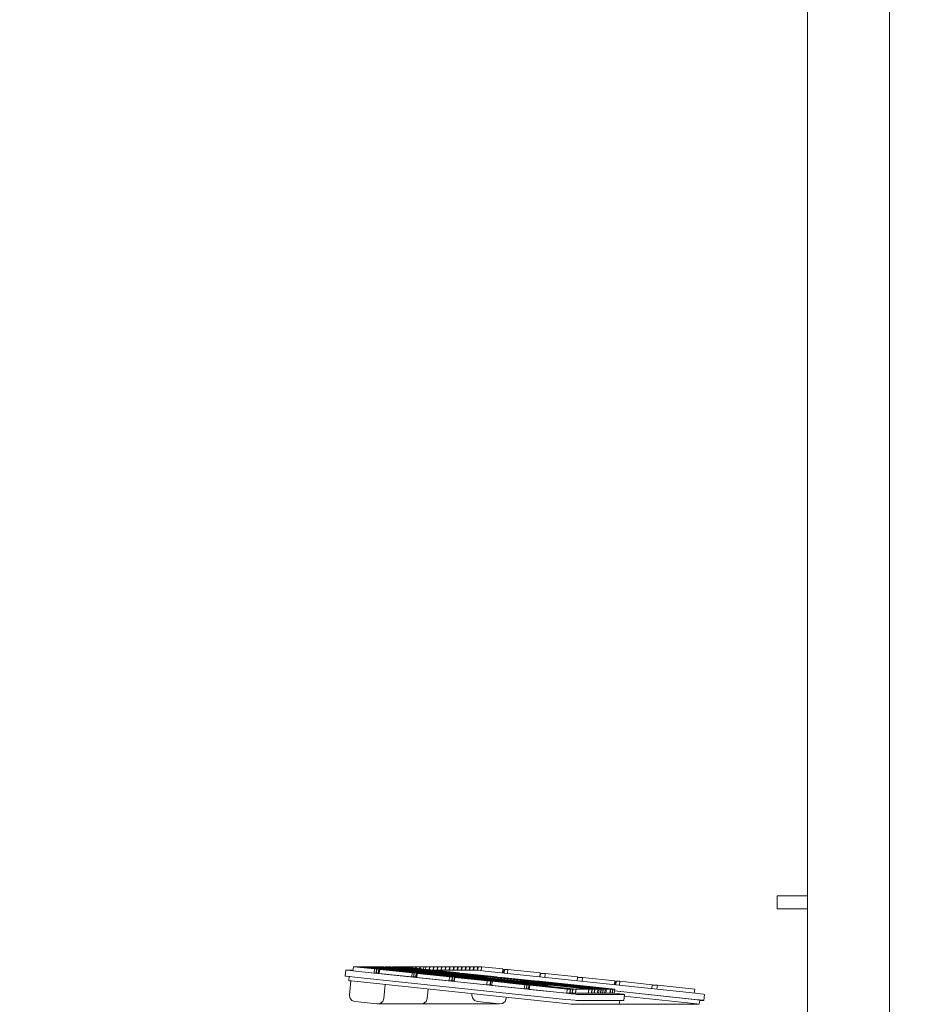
# Model space of a CAD drawing. Header units: millimetres. Extents: x -30280 to 309309, y -17460 to 4378.
# Tile 84 of 256: x 43535 to 43973, y -11794 to -11312. Entities that reach past the tile are written whole.
import ezdxf

# ---------------------------------------------------------------- set-up
doc = ezdxf.new("R2010")
doc.units = ezdxf.units.MM
doc.header["$MEASUREMENT"] = 0
doc.linetypes.add('Wipeout_Contour', pattern=[1000, 0, -1000])
doc.layers.add('P1_P2_PLANTA PRIMERA_2_Nuevo_08_E_Envans secs', color=7, linetype='Continuous')
doc.layers.add('P1_P2_PLANTA PRIMERA_2_Nuevo_08_E_Envans secs_Pluma_Nº__1', color=7, linetype='Continuous', lineweight=5)
doc.layers.add('P1_P2_PLANTA PRIMERA_2_Nuevo_09_EI_Mobiliari general_Pluma_Nº__1', color=7, linetype='Continuous', lineweight=5)
doc.layers.add('P1_P2_PLANTA PRIMERA_2_Nuevo_09_EI_Mobiliari general_Pluma_Nº__61', color=7, linetype='Continuous', lineweight=5, true_color=0x6a6a6a)

msp = doc.modelspace()

# ---------------------------------------------------------------- wipeouts: each hides what was drawn before it
at = {"color": 254, "linetype": 'Wipeout_Contour', "lineweight": 0, "ltscale": 183219.175099}
msp.add_wipeout([(44775.13, -12542.43), (44775.13, -10097.43), (43960.98, -10097.43), (43960.98, -12542.43)], dxfattribs=at).dxf.layer = 'P1_P2_PLANTA PRIMERA_2_Nuevo_08_E_Envans secs'

# ---------------------------------------------------------------- next in the draw order: wipeouts: each hides what was drawn before it
at = {"color": 254, "linetype": 'Wipeout_Contour', "lineweight": 0, "ltscale": 181714.624068}
msp.add_wipeout([(43960.98, -10484.43), (43920.98, -10484.43), (43920.98, -12494.43), (43960.98, -12494.43)], dxfattribs=at).dxf.layer = 'P1_P2_PLANTA PRIMERA_2_Nuevo_08_E_Envans secs'

# ---------------------------------------------------------------- next in the draw order: linework, layer by layer
at = {"layer": 'P1_P2_PLANTA PRIMERA_2_Nuevo_08_E_Envans secs_Pluma_Nº__1', "color": 7, "linetype": 'Continuous', "lineweight": 5}
msp.add_line((43960.98, -10484.43), (43960.98, -12494.43), dxfattribs=at)

# ---------------------------------------------------------------- next in the draw order: wipeouts: each hides what was drawn before it
at = {"color": 254, "linetype": 'Wipeout_Contour', "lineweight": 0, "ltscale": 179816.623546}
msp.add_wipeout([(43920.98, -12494.43), (43920.98, -10484.43), (42979.19, -10484.43), (42979.19, -12494.43)], dxfattribs=at).dxf.layer = 'P1_P2_PLANTA PRIMERA_2_Nuevo_08_E_Envans secs'

# ---------------------------------------------------------------- next in the draw order: linework, layer by layer
at = {"layer": 'P1_P2_PLANTA PRIMERA_2_Nuevo_08_E_Envans secs_Pluma_Nº__1', "color": 7, "linetype": 'Continuous', "lineweight": 5}
msp.add_line((43920.98, -12494.43), (43920.98, -10484.43), dxfattribs=at)
at = {"layer": 'P1_P2_PLANTA PRIMERA_2_Nuevo_09_EI_Mobiliari general_Pluma_Nº__1', "color": 7, "linetype": 'Continuous', "lineweight": 5}
for p, q in [((43694.5, -11780.53), (43694.82, -11777.55)), ((43698.33, -11777.55), (43694.82, -11777.55)), ((43694.82, -11777.55), (43695.34, -11777.62)), ((43695.34, -11777.62), (43697.06, -11777.81)), ((43697.06, -11777.81), (43699.5, -11778.07)), ((43698.29, -11777.91), (43698.5, -11775.92)), ((43698.29, -11777.91), (43708.71, -11779.01)), ((43699.44, -11775.92), (43698.5, -11775.92)), ((43698.5, -11775.92), (43708.92, -11777.02)), ((43709.86, -11777.02), (43699.44, -11775.92)), ((43700.51, -11775.92), (43699.57, -11775.92)), ((43699.57, -11775.92), (43710, -11777.02)), ((43710.94, -11777.02), (43700.51, -11775.92)), ((43701.59, -11775.92), (43700.65, -11775.92)), ((43700.65, -11775.92), (43711.08, -11777.02)), ((43712.02, -11777.02), (43701.59, -11775.92)), ((43702.67, -11775.92), (43701.73, -11775.92)), ((43701.73, -11775.92), (43712.16, -11777.02)), ((43713.09, -11777.02), (43702.67, -11775.92)), ((43703.75, -11775.92), (43702.81, -11775.92)), ((43702.81, -11775.92), (43713.23, -11777.02)), ((43714.17, -11777.02), (43703.75, -11775.92)), ((43704.83, -11775.92), (43703.89, -11775.92)), ((43703.89, -11775.92), (43714.31, -11777.02)), ((43715.25, -11777.02), (43704.83, -11775.92)), ((43705.91, -11775.92), (43704.97, -11775.92)), ((43704.97, -11775.92), (43715.39, -11777.02)), ((43716.33, -11777.02), (43705.91, -11775.92)), ((43706.98, -11775.92), (43706.04, -11775.92)), ((43706.04, -11775.92), (43716.47, -11777.02)), ((43717.41, -11777.02), (43706.98, -11775.92)), ((43708.06, -11775.92), (43707.12, -11775.92)), ((43707.12, -11775.92), (43717.55, -11777.02)), ((43718.49, -11777.02), (43708.06, -11775.92)), ((43709.14, -11775.92), (43708.2, -11775.92)), ((43708.2, -11775.92), (43718.62, -11777.02)), ((43708.71, -11779.01), (43708.92, -11777.02)), ((43708.92, -11777.02), (43709.86, -11777.02)), ((43719.56, -11777.02), (43709.14, -11775.92)), ((43710.22, -11775.92), (43709.28, -11775.92)), ((43709.28, -11775.92), (43719.7, -11777.02)), ((43709.65, -11779.01), (43709.86, -11777.02)), ((43709.79, -11779.01), (43710, -11777.02)), ((43710, -11777.02), (43710.94, -11777.02)), ((43720.64, -11777.02), (43710.22, -11775.92)), ((43711.3, -11775.92), (43710.36, -11775.92)), ((43710.36, -11775.92), (43720.78, -11777.02)), ((43710.73, -11779.01), (43710.94, -11777.02)), ((43710.87, -11779.01), (43711.08, -11777.02)), ((43711.08, -11777.02), (43712.02, -11777.02)), ((43711.08, -11777.02), (43712.02, -11777.02)), ((43711.19, -11779.27), (43711.4, -11777.28)), ((43721.72, -11777.02), (43711.3, -11775.92)), ((43712.32, -11777.28), (43711.4, -11777.28)), ((43711.4, -11777.28), (43727.29, -11778.95)), ((43712.37, -11775.92), (43711.43, -11775.92)), ((43711.43, -11775.92), (43721.86, -11777.02)), ((43712.02, -11777.02), (43713.09, -11777.02)), ((43712.16, -11777.02), (43712.16, -11777.02)), ((43712.16, -11777.02), (43713.09, -11777.02)), ((43728.21, -11778.95), (43712.32, -11777.28)), ((43722.8, -11777.02), (43712.37, -11775.92)), ((43713.37, -11777.28), (43712.46, -11777.28)), ((43712.46, -11777.28), (43728.34, -11778.95)), ((43713.45, -11775.92), (43712.51, -11775.92)), ((43712.51, -11775.92), (43722.94, -11777.02)), ((43713.09, -11777.02), (43714.17, -11777.02)), ((43713.23, -11777.02), (43713.23, -11777.02)), ((43713.23, -11777.02), (43714.17, -11777.02)), ((43729.26, -11778.95), (43713.37, -11777.28)), ((43723.88, -11777.02), (43713.45, -11775.92)), ((43714.42, -11777.28), (43713.51, -11777.28)), ((43713.51, -11777.28), (43729.4, -11778.95)), ((43714.03, -11775.98), (43714.04, -11775.92)), ((43714.96, -11775.92), (43714.04, -11775.92)), ((43714.04, -11775.92), (43724.47, -11777.02)), ((43714.17, -11777.02), (43715.25, -11777.02)), ((43714.31, -11777.02), (43714.31, -11777.02)), ((43714.31, -11777.02), (43715.25, -11777.02)), ((43730.31, -11778.95), (43714.42, -11777.28)), ((43715.48, -11777.28), (43714.56, -11777.28)), ((43714.56, -11777.28), (43730.45, -11778.95)), ((43725.38, -11777.02), (43714.96, -11775.92)), ((43716.01, -11775.92), (43715.09, -11775.92)), ((43715.09, -11775.92), (43725.52, -11777.02)), ((43715.25, -11777.02), (43716.33, -11777.02)), ((43715.39, -11777.02), (43715.39, -11777.02)), ((43715.39, -11777.02), (43716.33, -11777.02)), ((43731.36, -11778.95), (43715.48, -11777.28)), ((43716.53, -11777.28), (43715.61, -11777.28)), ((43715.61, -11777.28), (43731.5, -11778.95)), ((43726.43, -11777.02), (43716.01, -11775.92)), ((43717.06, -11775.92), (43716.15, -11775.92)), ((43716.15, -11775.92), (43726.57, -11777.02)), ((43716.33, -11777.02), (43717.41, -11777.02)), ((43716.47, -11777.02), (43716.47, -11777.02)), ((43716.47, -11777.02), (43717.41, -11777.02)), ((43732.42, -11778.95), (43716.53, -11777.28)), ((43717.58, -11777.28), (43716.67, -11777.28)), ((43716.67, -11777.28), (43732.55, -11778.95)), ((43727.49, -11777.02), (43717.06, -11775.92)), ((43717.41, -11777.02), (43718.49, -11777.02)), ((43717.55, -11777.02), (43717.55, -11777.02)), ((43717.55, -11777.02), (43718.49, -11777.02)), ((43733.47, -11778.95), (43717.58, -11777.28)), ((43717.64, -11775.98), (43717.65, -11775.92)), ((43718.56, -11775.92), (43717.65, -11775.92)), ((43717.65, -11775.92), (43728.07, -11777.02)), ((43718.63, -11777.28), (43717.72, -11777.28)), ((43717.72, -11777.28), (43733.61, -11778.95)), ((43718.49, -11777.02), (43719.56, -11777.02)), ((43728.99, -11777.02), (43718.56, -11775.92)), ((43718.62, -11777.02), (43718.62, -11777.02)), ((43718.62, -11777.02), (43719.56, -11777.02)), ((43734.52, -11778.95), (43718.63, -11777.28)), ((43719.62, -11775.92), (43718.7, -11775.92)), ((43718.7, -11775.92), (43729.13, -11777.02)), ((43719.69, -11777.28), (43718.77, -11777.28)), ((43718.77, -11777.28), (43734.66, -11778.95)), ((43719.56, -11777.02), (43720.64, -11777.02)), ((43719.62, -11775.92), (43719.76, -11775.92)), ((43730.04, -11777.02), (43719.62, -11775.92)), ((43735.58, -11778.95), (43719.69, -11777.28)), ((43719.7, -11777.02), (43719.7, -11777.02)), ((43719.7, -11777.02), (43720.64, -11777.02)), ((43720.67, -11775.92), (43719.76, -11775.92)), ((43719.76, -11775.92), (43730.18, -11777.02)), ((43720.74, -11777.28), (43719.83, -11777.28)), ((43719.83, -11777.28), (43735.71, -11778.95)), ((43720.64, -11777.02), (43721.72, -11777.02)), ((43731.09, -11777.02), (43720.67, -11775.92)), ((43736.63, -11778.95), (43720.74, -11777.28)), ((43720.78, -11777.02), (43720.78, -11777.02)), ((43720.78, -11777.02), (43721.72, -11777.02)), ((43721.72, -11775.92), (43720.81, -11775.92)), ((43720.81, -11775.92), (43731.23, -11777.02)), ((43721.79, -11777.28), (43720.88, -11777.28)), ((43720.88, -11777.28), (43736.77, -11778.95)), ((43721.72, -11775.92), (43722.58, -11775.92)), ((43732.15, -11777.02), (43721.72, -11775.92)), ((43721.72, -11777.02), (43722.8, -11777.02)), ((43737.68, -11778.95), (43721.79, -11777.28)), ((43721.86, -11777.02), (43721.86, -11777.02)), ((43721.86, -11777.02), (43722.8, -11777.02)), ((43722.85, -11777.28), (43721.93, -11777.28)), ((43721.93, -11777.28), (43737.82, -11778.95)), ((43722.58, -11775.92), (43722.83, -11775.95)), ((43722.83, -11775.95), (43722.58, -11775.92)), ((43722.8, -11777.02), (43723.88, -11777.02)), ((43722.82, -11776.04), (43722.83, -11775.92)), ((43722.83, -11775.92), (43724.5, -11775.92)), ((43738.73, -11778.95), (43722.85, -11777.28)), ((43722.94, -11777.02), (43722.94, -11777.02)), ((43722.94, -11777.02), (43723.88, -11777.02)), ((43723.9, -11777.28), (43722.98, -11777.28)), ((43722.98, -11777.28), (43738.87, -11778.95)), ((43739.79, -11778.95), (43723.9, -11777.28)), ((43724.95, -11777.28), (43724.04, -11777.28)), ((43724.04, -11777.28), (43739.93, -11778.95)), ((43724.47, -11776.21), (43724.5, -11775.92)), ((43724.47, -11777.02), (43725.38, -11777.02)), ((43724.47, -11777.02), (43724.47, -11777.02)), ((43724.47, -11777.02), (43725.38, -11777.02)), ((43724.5, -11775.92), (43724.74, -11775.95)), ((43724.71, -11776.24), (43724.75, -11775.92)), ((43724.75, -11775.92), (43726.41, -11775.92)), ((43740.84, -11778.95), (43724.95, -11777.28)), ((43726.36, -11777.28), (43725.09, -11777.28)), ((43725.09, -11777.28), (43740.98, -11778.95)), ((43725.52, -11777.02), (43726.43, -11777.02)), ((43725.52, -11777.02), (43725.52, -11777.02)), ((43725.52, -11777.02), (43726.43, -11777.02)), ((43726.36, -11776.41), (43726.41, -11775.92)), ((43742.25, -11778.95), (43726.36, -11777.28)), ((43726.41, -11775.92), (43727.47, -11776.03)), ((43726.43, -11777.02), (43727.49, -11777.02)), ((43726.57, -11777.02), (43726.57, -11777.02)), ((43726.57, -11777.02), (43727.49, -11777.02)), ((43726.94, -11777.34), (43726.95, -11777.28)), ((43727.86, -11777.28), (43726.95, -11777.28)), ((43726.95, -11777.28), (43742.84, -11778.95)), ((43727.42, -11776.52), (43727.48, -11775.92)), ((43727.48, -11775.92), (43729.15, -11775.92)), ((43743.75, -11778.95), (43727.86, -11777.28)), ((43728.91, -11777.28), (43728, -11777.28)), ((43728, -11777.28), (43743.89, -11778.95)), ((43728.07, -11777.02), (43728.99, -11777.02)), ((43728.07, -11777.02), (43728.07, -11777.02)), ((43728.07, -11777.02), (43728.99, -11777.02)), ((43744.8, -11778.95), (43728.91, -11777.28)), ((43729.97, -11777.28), (43729.05, -11777.28)), ((43729.05, -11777.28), (43744.94, -11778.95)), ((43729.07, -11776.7), (43729.15, -11775.92)), ((43729.13, -11777.02), (43730.04, -11777.02)), ((43729.13, -11777.02), (43729.13, -11777.02)), ((43729.13, -11777.02), (43730.04, -11777.02)), ((43729.15, -11775.92), (43729.4, -11775.95)), ((43729.32, -11776.72), (43729.4, -11775.92)), ((43729.4, -11775.92), (43731.07, -11775.92)), ((43745.86, -11778.95), (43729.97, -11777.28)), ((43730.04, -11777.02), (43731.09, -11777.02)), ((43730.18, -11777.02), (43730.18, -11777.02)), ((43730.18, -11777.02), (43731.09, -11777.02)), ((43730.55, -11777.34), (43730.56, -11777.28)), ((43731.47, -11777.28), (43730.56, -11777.28)), ((43730.56, -11777.28), (43746.44, -11778.95)), ((43730.97, -11776.89), (43731.07, -11775.92)), ((43731.07, -11775.92), (43731.32, -11775.95)), ((43731.09, -11777.02), (43732.15, -11777.02)), ((43731.21, -11776.92), (43731.32, -11775.92)), ((43731.23, -11777.02), (43731.23, -11777.02)), ((43731.23, -11777.02), (43732.15, -11777.02)), ((43731.32, -11775.92), (43732.98, -11775.92)), ((43747.36, -11778.95), (43731.47, -11777.28)), ((43732.52, -11777.28), (43731.61, -11777.28)), ((43731.61, -11777.28), (43747.5, -11778.95)), ((43748.41, -11778.95), (43732.52, -11777.28)), ((43733.58, -11777.28), (43732.66, -11777.28)), ((43732.66, -11777.28), (43748.55, -11778.95)), ((43732.84, -11777.28), (43732.98, -11775.92)), ((43732.98, -11775.92), (43734.04, -11776.03)), ((43749.46, -11778.95), (43733.58, -11777.28)), ((43734.63, -11777.28), (43733.71, -11777.28)), ((43733.71, -11777.28), (43749.6, -11778.95)), ((43733.91, -11777.28), (43734.06, -11775.92)), ((43734.06, -11775.92), (43735.77, -11775.92)), ((43750.52, -11778.95), (43734.63, -11777.28)), ((43735.61, -11777.38), (43735.77, -11775.92)), ((43735.77, -11775.92), (43736.02, -11775.95)), ((43735.86, -11777.41), (43736.02, -11775.92)), ((43736.02, -11775.92), (43737.73, -11775.92)), ((43737.15, -11777.55), (43757.62, -11777.55)), ((43737.56, -11777.55), (43737.73, -11775.92)), ((43737.73, -11775.92), (43737.98, -11775.95)), ((43737.81, -11777.55), (43737.98, -11775.92)), ((43737.98, -11775.92), (43739.69, -11775.92)), ((43739.52, -11777.55), (43739.69, -11775.92)), ((43739.69, -11775.92), (43739.94, -11775.95)), ((43739.78, -11777.55), (43739.95, -11775.92)), ((43739.95, -11775.92), (43741.66, -11775.92)), ((43741.49, -11777.55), (43741.66, -11775.92)), ((43741.66, -11775.92), (43741.91, -11775.95)), ((43741.74, -11777.55), (43741.91, -11775.92)), ((43741.91, -11775.92), (43743.62, -11775.92)), ((43743.45, -11777.55), (43743.62, -11775.92)), ((43743.62, -11775.92), (43743.87, -11775.95)), ((43743.7, -11777.55), (43743.87, -11775.92)), ((43743.87, -11775.92), (43745.58, -11775.92)), ((43745.41, -11777.55), (43745.58, -11775.92)), ((43745.58, -11775.92), (43745.83, -11775.95)), ((43745.67, -11777.55), (43745.83, -11775.92)), ((43745.83, -11775.92), (43747.55, -11775.92)), ((43747.38, -11777.55), (43747.55, -11775.92)), ((43747.55, -11775.92), (43747.8, -11775.95)), ((43747.63, -11777.55), (43747.8, -11775.92)), ((43747.8, -11775.92), (43749.51, -11775.92)), ((43749.34, -11777.55), (43749.51, -11775.92)), ((43749.51, -11775.92), (43749.76, -11775.95)), ((43749.59, -11777.55), (43749.76, -11775.92)), ((43749.76, -11775.92), (43751.47, -11775.92)), ((43751.3, -11777.55), (43751.47, -11775.92)), ((43751.47, -11775.92), (43751.72, -11775.95)), ((43751.56, -11777.55), (43751.72, -11775.92)), ((43751.72, -11775.92), (43753.44, -11775.92)), ((43753.27, -11777.55), (43753.44, -11775.92)), ((43753.44, -11775.92), (43753.69, -11775.95)), ((43753.52, -11777.55), (43753.69, -11775.92)), ((43753.69, -11775.92), (43755.4, -11775.92)), ((43755.23, -11777.55), (43755.4, -11775.92)), ((43755.4, -11775.92), (43755.65, -11775.95)), ((43755.48, -11777.55), (43755.65, -11775.92)), ((43755.65, -11775.92), (43757.36, -11775.92)), ((43757.19, -11777.55), (43757.36, -11775.92)), ((43757.36, -11775.92), (43757.61, -11775.95)), ((43757.44, -11777.55), (43757.61, -11775.92)), ((43757.61, -11775.92), (43759.33, -11775.92)), ((43757.62, -11777.55), (43758.54, -11777.62)), ((43758.54, -11777.62), (43760.53, -11777.81)), ((43759.14, -11777.67), (43759.33, -11775.92)), ((43759.33, -11775.92), (43759.57, -11775.95)), ((43759.39, -11777.7), (43759.58, -11775.92)), ((43759.58, -11775.92), (43761.29, -11775.92)), ((43760.53, -11777.81), (43763.07, -11778.07)), ((43761.09, -11777.86), (43761.29, -11775.92)), ((43761.29, -11775.92), (43771.68, -11777.02)), ((43771.47, -11778.96), (43771.68, -11777.02)), ((43771.65, -11777.28), (43772.23, -11777.28)), ((43772.05, -11779.02), (43772.23, -11777.28)), ((43772.23, -11777.28), (43772.48, -11777.31)), ((43772.3, -11779.04), (43772.48, -11777.28)), ((43772.48, -11777.28), (43774.15, -11777.28)), ((43773.95, -11779.22), (43774.15, -11777.28)), ((43774.15, -11777.28), (43789.98, -11778.95)), ((43694.5, -11780.53), (43695.03, -11780.6)), ((43695.03, -11780.6), (43696.75, -11780.79)), ((43696.28, -11782.73), (43696.49, -11780.76)), ((43696.28, -11782.73), (43696.6, -11782.77)), ((43696.6, -11782.77), (43697.63, -11782.88)), ((43696.75, -11780.79), (43699.19, -11781.05)), ((43699.19, -11781.05), (43802.46, -11791.92)), ((43699.5, -11778.07), (43802.78, -11788.94)), ((43708.71, -11779.01), (43709.65, -11779.01)), ((43709.65, -11778.99), (43709.79, -11779.01)), ((43709.79, -11779.01), (43710.73, -11779.01)), ((43710.87, -11779.01), (43711.22, -11779.01)), ((43711.22, -11779.01), (43710.87, -11779.01)), ((43711.19, -11779.27), (43727.08, -11780.94)), ((43727.08, -11780.94), (43727.29, -11778.95)), ((43727.08, -11780.94), (43728, -11780.94)), ((43727.29, -11778.95), (43728.21, -11778.95)), ((43728, -11780.94), (43728.21, -11778.95)), ((43728, -11780.93), (43728.14, -11780.94)), ((43728.14, -11780.94), (43728.34, -11778.95)), ((43728.14, -11780.94), (43729.05, -11780.94)), ((43728.34, -11778.95), (43729.26, -11778.95)), ((43729.05, -11780.94), (43729.26, -11778.95)), ((43729.19, -11780.94), (43729.4, -11778.95)), ((43729.19, -11780.94), (43729.59, -11780.94)), ((43729.59, -11780.94), (43729.19, -11780.94)), ((43729.4, -11778.95), (43730.31, -11778.95)), ((43729.4, -11778.95), (43730.31, -11778.95)), ((43729.56, -11781.2), (43729.77, -11779.21)), ((43729.56, -11781.2), (43745.45, -11782.88)), ((43731.04, -11779.21), (43729.77, -11779.21)), ((43729.77, -11779.21), (43745.66, -11780.89)), ((43730.31, -11778.95), (43731.36, -11778.95)), ((43730.45, -11778.95), (43730.45, -11778.95)), ((43730.45, -11778.95), (43731.36, -11778.95)), ((43746.93, -11780.89), (43731.04, -11779.21)), ((43732.1, -11779.21), (43731.18, -11779.21)), ((43731.18, -11779.21), (43747.07, -11780.89)), ((43731.36, -11778.95), (43732.42, -11778.95)), ((43731.5, -11778.95), (43731.5, -11778.95)), ((43731.5, -11778.95), (43732.42, -11778.95)), ((43747.98, -11780.89), (43732.1, -11779.21)), ((43733.15, -11779.21), (43732.23, -11779.21)), ((43732.23, -11779.21), (43748.12, -11780.89)), ((43732.42, -11778.95), (43733.47, -11778.95)), ((43732.55, -11778.95), (43732.56, -11778.95)), ((43732.56, -11778.95), (43733.47, -11778.95)), ((43749.04, -11780.89), (43733.15, -11779.21)), ((43734.2, -11779.21), (43733.29, -11779.21)), ((43733.29, -11779.21), (43749.17, -11780.89)), ((43733.47, -11778.95), (43734.52, -11778.95)), ((43733.61, -11778.95), (43733.61, -11778.95)), ((43733.61, -11778.95), (43734.52, -11778.95)), ((43750.09, -11780.89), (43734.2, -11779.21)), ((43735.25, -11779.21), (43734.34, -11779.21)), ((43734.34, -11779.21), (43750.23, -11780.89)), ((43734.52, -11778.95), (43735.58, -11778.95)), ((43734.66, -11778.95), (43734.66, -11778.95)), ((43734.66, -11778.95), (43735.58, -11778.95)), ((43751.14, -11780.89), (43735.25, -11779.21)), ((43736.31, -11779.21), (43735.39, -11779.21)), ((43735.39, -11779.21), (43751.28, -11780.89)), ((43735.58, -11778.95), (43736.63, -11778.95)), ((43735.71, -11778.95), (43735.71, -11778.95)), ((43735.71, -11778.95), (43736.63, -11778.95)), ((43752.19, -11780.89), (43736.31, -11779.21)), ((43737.36, -11779.21), (43736.44, -11779.21)), ((43736.44, -11779.21), (43752.33, -11780.89)), ((43736.63, -11778.95), (43737.68, -11778.95)), ((43736.77, -11778.95), (43736.77, -11778.95)), ((43736.77, -11778.95), (43737.68, -11778.95)), ((43753.25, -11780.89), (43737.36, -11779.21)), ((43738.41, -11779.21), (43737.5, -11779.21)), ((43737.5, -11779.21), (43753.39, -11780.89)), ((43737.68, -11778.95), (43738.73, -11778.95)), ((43737.82, -11778.95), (43737.82, -11778.95)), ((43737.82, -11778.95), (43738.73, -11778.95)), ((43754.3, -11780.89), (43738.41, -11779.21)), ((43739.47, -11779.21), (43738.55, -11779.21)), ((43738.55, -11779.21), (43754.44, -11780.89)), ((43738.73, -11778.95), (43739.79, -11778.95)), ((43738.87, -11778.95), (43738.87, -11778.95)), ((43738.87, -11778.95), (43739.79, -11778.95)), ((43755.35, -11780.89), (43739.47, -11779.21)), ((43740.52, -11779.21), (43739.6, -11779.21)), ((43739.6, -11779.21), (43755.49, -11780.89)), ((43739.79, -11778.95), (43740.84, -11778.95)), ((43739.93, -11778.95), (43739.93, -11778.95)), ((43739.93, -11778.95), (43740.84, -11778.95)), ((43756.41, -11780.89), (43740.52, -11779.21)), ((43741.57, -11779.21), (43740.66, -11779.21)), ((43740.66, -11779.21), (43756.54, -11780.89)), ((43740.84, -11778.95), (43742.25, -11778.95)), ((43740.98, -11778.95), (43740.98, -11778.95)), ((43757.46, -11780.89), (43741.57, -11779.21)), ((43742.62, -11779.21), (43741.71, -11779.21)), ((43741.71, -11779.21), (43757.6, -11780.89)), ((43742.22, -11779.21), (43742.25, -11778.95)), ((43758.51, -11780.89), (43742.62, -11779.21)), ((43743.68, -11779.21), (43742.76, -11779.21)), ((43742.76, -11779.21), (43758.65, -11780.89)), ((43742.84, -11778.95), (43743.75, -11778.95)), ((43742.84, -11778.95), (43742.84, -11778.95)), ((43742.84, -11778.95), (43743.75, -11778.95)), ((43759.56, -11780.89), (43743.68, -11779.21)), ((43744.73, -11779.21), (43743.81, -11779.21)), ((43743.81, -11779.21), (43759.7, -11780.89)), ((43743.89, -11778.95), (43744.8, -11778.95)), ((43743.89, -11778.95), (43743.89, -11778.95)), ((43743.89, -11778.95), (43744.8, -11778.95)), ((43778.99, -11782.82), (43744.73, -11779.21)), ((43744.8, -11778.95), (43745.86, -11778.95)), ((43744.94, -11778.95), (43744.94, -11778.95)), ((43744.94, -11778.95), (43745.86, -11778.95)), ((43745.31, -11779.28), (43745.32, -11779.21)), ((43746.23, -11779.21), (43745.32, -11779.21)), ((43745.32, -11779.21), (43761.21, -11780.89)), ((43745.45, -11782.88), (43745.66, -11780.89)), ((43745.66, -11780.89), (43746.93, -11780.89)), ((43762.12, -11780.89), (43746.23, -11779.21)), ((43747.29, -11779.21), (43746.37, -11779.21)), ((43746.37, -11779.21), (43762.26, -11780.89)), ((43746.44, -11778.95), (43747.36, -11778.95)), ((43746.44, -11778.95), (43746.44, -11778.95)), ((43746.44, -11778.95), (43747.36, -11778.95)), ((43746.72, -11782.88), (43746.93, -11780.89)), ((43746.86, -11782.88), (43747.07, -11780.89)), ((43747.07, -11780.89), (43747.98, -11780.89)), ((43763.17, -11780.89), (43747.29, -11779.21)), ((43748.34, -11779.21), (43747.42, -11779.21)), ((43747.42, -11779.21), (43763.31, -11780.89)), ((43747.5, -11778.95), (43748.41, -11778.95)), ((43747.5, -11778.95), (43747.5, -11778.95)), ((43747.5, -11778.95), (43748.41, -11778.95)), ((43747.77, -11782.88), (43747.98, -11780.89)), ((43747.91, -11782.88), (43748.12, -11780.89)), ((43747.94, -11783.14), (43748.14, -11781.15)), ((43748.12, -11780.89), (43749.04, -11780.89)), ((43748.12, -11780.89), (43749.04, -11780.89)), ((43749.83, -11781.15), (43748.14, -11781.15)), ((43748.14, -11781.15), (43764.03, -11782.82)), ((43764.23, -11780.89), (43748.34, -11779.21)), ((43748.41, -11778.95), (43749.46, -11778.95)), ((43748.55, -11778.95), (43748.55, -11778.95)), ((43748.55, -11778.95), (43749.46, -11778.95)), ((43748.92, -11779.28), (43748.93, -11779.21)), ((43749.84, -11779.21), (43748.93, -11779.21)), ((43748.93, -11779.21), (43764.82, -11780.89)), ((43749.04, -11780.89), (43750.09, -11780.89)), ((43749.17, -11780.89), (43749.17, -11780.89)), ((43749.17, -11780.89), (43750.09, -11780.89)), ((43749.46, -11778.95), (43750.52, -11778.95)), ((43749.6, -11778.95), (43749.6, -11778.95)), ((43749.6, -11778.95), (43750.52, -11778.95)), ((43765.72, -11782.82), (43749.83, -11781.15)), ((43765.73, -11780.89), (43749.84, -11779.21)), ((43750.88, -11781.15), (43749.97, -11781.15)), ((43749.97, -11781.15), (43765.86, -11782.82)), ((43750.89, -11779.21), (43749.98, -11779.21)), ((43749.98, -11779.21), (43765.87, -11780.89)), ((43750.09, -11780.89), (43751.14, -11780.89)), ((43750.23, -11780.89), (43750.23, -11780.89)), ((43750.23, -11780.89), (43751.14, -11780.89)), ((43766.77, -11782.82), (43750.88, -11781.15)), ((43766.78, -11780.89), (43750.89, -11779.21)), ((43751.94, -11781.15), (43751.02, -11781.15)), ((43751.02, -11781.15), (43766.91, -11782.82)), ((43751.95, -11779.21), (43751.03, -11779.21)), ((43751.03, -11779.21), (43766.92, -11780.89)), ((43751.14, -11780.89), (43752.19, -11780.89)), ((43751.28, -11780.89), (43751.28, -11780.89)), ((43751.28, -11780.89), (43752.19, -11780.89)), ((43767.82, -11782.82), (43751.94, -11781.15)), ((43767.84, -11780.89), (43751.95, -11779.21)), ((43752.99, -11781.15), (43752.07, -11781.15)), ((43752.07, -11781.15), (43767.96, -11782.82)), ((43753, -11779.21), (43752.09, -11779.21)), ((43752.09, -11779.21), (43767.97, -11780.89)), ((43752.19, -11780.89), (43753.25, -11780.89)), ((43752.33, -11780.89), (43752.33, -11780.89)), ((43752.33, -11780.89), (43753.25, -11780.89)), ((43768.88, -11782.82), (43752.99, -11781.15)), ((43768.89, -11780.89), (43753, -11779.21)), ((43754.04, -11781.15), (43753.13, -11781.15)), ((43753.13, -11781.15), (43769.02, -11782.82)), ((43753.25, -11780.89), (43754.3, -11780.89)), ((43753.39, -11780.89), (43753.39, -11780.89)), ((43753.39, -11780.89), (43754.3, -11780.89)), ((43769.93, -11782.82), (43754.04, -11781.15)), ((43755.09, -11781.15), (43754.18, -11781.15)), ((43754.18, -11781.15), (43770.07, -11782.82)), ((43754.3, -11780.89), (43755.35, -11780.89)), ((43754.44, -11780.89), (43754.44, -11780.89)), ((43754.44, -11780.89), (43755.35, -11780.89)), ((43770.98, -11782.82), (43755.09, -11781.15)), ((43756.15, -11781.15), (43755.23, -11781.15)), ((43755.23, -11781.15), (43771.12, -11782.82)), ((43755.35, -11780.89), (43756.41, -11780.89)), ((43755.49, -11780.89), (43755.49, -11780.89)), ((43755.49, -11780.89), (43756.41, -11780.89)), ((43772.04, -11782.82), (43756.15, -11781.15)), ((43757.2, -11781.15), (43756.29, -11781.15)), ((43756.29, -11781.15), (43772.17, -11782.82)), ((43756.41, -11780.89), (43757.46, -11780.89)), ((43756.54, -11780.89), (43756.54, -11780.89)), ((43756.54, -11780.89), (43757.46, -11780.89)), ((43773.09, -11782.82), (43757.2, -11781.15)), ((43758.25, -11781.15), (43757.34, -11781.15)), ((43757.34, -11781.15), (43773.23, -11782.82)), ((43757.46, -11780.89), (43758.51, -11780.89)), ((43757.6, -11780.89), (43757.6, -11780.89)), ((43757.6, -11780.89), (43758.51, -11780.89)), ((43774.14, -11782.82), (43758.25, -11781.15)), ((43759.31, -11781.15), (43758.39, -11781.15)), ((43758.39, -11781.15), (43774.28, -11782.82)), ((43758.51, -11780.89), (43759.56, -11780.89)), ((43758.65, -11780.89), (43758.65, -11780.89)), ((43758.65, -11780.89), (43759.56, -11780.89)), ((43775.19, -11782.82), (43759.31, -11781.15)), ((43760.36, -11781.15), (43759.44, -11781.15)), ((43759.44, -11781.15), (43775.33, -11782.82)), ((43759.68, -11781.15), (43759.7, -11780.89)), ((43759.7, -11780.89), (43760.12, -11780.89)), ((43759.7, -11780.89), (43760.12, -11780.89)), ((43760.12, -11780.89), (43778.49, -11782.82)), ((43776.25, -11782.82), (43760.36, -11781.15)), ((43761.41, -11781.15), (43760.5, -11781.15)), ((43760.5, -11781.15), (43776.39, -11782.82)), ((43761.21, -11780.89), (43762.12, -11780.89)), ((43761.21, -11780.89), (43761.21, -11780.89)), ((43761.21, -11780.89), (43762.12, -11780.89)), ((43777.3, -11782.82), (43761.41, -11781.15)), ((43762.46, -11781.15), (43761.55, -11781.15)), ((43761.55, -11781.15), (43777.44, -11782.82)), ((43762.26, -11780.89), (43763.17, -11780.89)), ((43762.26, -11780.89), (43762.26, -11780.89)), ((43762.26, -11780.89), (43763.17, -11780.89)), ((43778.35, -11782.82), (43762.46, -11781.15)), ((43763.07, -11778.07), (43865.98, -11788.94)), ((43763.17, -11780.89), (43764.23, -11780.89)), ((43763.31, -11780.89), (43763.31, -11780.89)), ((43763.31, -11780.89), (43764.23, -11780.89)), ((43764.81, -11780.89), (43765.73, -11780.89)), ((43764.82, -11780.89), (43764.81, -11780.89)), ((43765.67, -11781.42), (43765.73, -11780.89)), ((43765.87, -11780.89), (43766.78, -11780.89)), ((43765.87, -11780.89), (43765.87, -11780.89)), ((43766.71, -11781.53), (43766.78, -11780.89)), ((43766.78, -11780.89), (43767.84, -11780.89)), ((43766.92, -11780.89), (43766.92, -11780.89)), ((43766.92, -11780.89), (43767.84, -11780.89)), ((43767.25, -11781.58), (43767.3, -11781.15)), ((43768.21, -11781.15), (43767.3, -11781.15)), ((43767.3, -11781.15), (43783.19, -11782.82)), ((43767.84, -11780.89), (43768.89, -11780.89)), ((43767.97, -11780.89), (43767.97, -11780.89)), ((43767.97, -11780.89), (43768.89, -11780.89)), ((43784.1, -11782.82), (43768.21, -11781.15)), ((43769.26, -11781.15), (43768.35, -11781.15)), ((43768.35, -11781.15), (43784.24, -11782.82)), ((43785.15, -11782.82), (43769.26, -11781.15)), ((43770.32, -11781.15), (43769.4, -11781.15)), ((43769.4, -11781.15), (43785.29, -11782.82)), ((43786.21, -11782.82), (43770.32, -11781.15)), ((43771.37, -11781.15), (43770.46, -11781.15)), ((43770.46, -11781.15), (43786.34, -11782.82)), ((43787.26, -11782.82), (43771.37, -11781.15)), ((43789.78, -11780.89), (43789.98, -11778.95)), ((43789.95, -11779.22), (43790.14, -11779.24)), ((43789.97, -11780.91), (43790.14, -11779.21)), ((43790.14, -11779.21), (43792.45, -11779.21)), ((43792.25, -11781.15), (43792.45, -11779.21)), ((43792.45, -11779.21), (43808.29, -11780.89)), ((43808.08, -11782.82), (43808.29, -11780.89)), ((43808.26, -11781.15), (43810.76, -11781.15)), ((43810.56, -11783.08), (43810.76, -11781.15)), ((43810.76, -11781.15), (43826.59, -11782.82)), ((43696.55, -11789.69), (43697.26, -11782.84)), ((43697.63, -11782.88), (43699.09, -11783.04)), ((43699.09, -11783.04), (43802.37, -11793.91)), ((43714.14, -11784.62), (43713.43, -11791.47)), ((43735.15, -11786.84), (43734.66, -11791.47)), ((43745.45, -11782.88), (43746.72, -11782.88)), ((43746.72, -11782.86), (43746.86, -11782.88)), ((43746.86, -11782.88), (43747.77, -11782.88)), ((43747.78, -11782.86), (43747.91, -11782.88)), ((43747.94, -11783.14), (43763.82, -11784.81)), ((43763.82, -11784.81), (43764.03, -11782.82)), ((43763.82, -11784.81), (43765.51, -11784.81)), ((43764.03, -11782.82), (43765.72, -11782.82)), ((43765.51, -11784.81), (43765.72, -11782.82)), ((43765.65, -11784.81), (43765.86, -11782.82)), ((43765.65, -11784.81), (43766.33, -11784.81)), ((43766.33, -11784.81), (43765.65, -11784.81)), ((43765.86, -11782.82), (43766.77, -11782.82)), ((43765.86, -11782.82), (43766.77, -11782.82)), ((43766.31, -11785.07), (43766.51, -11783.08)), ((43766.31, -11785.07), (43782.19, -11786.74)), ((43767.54, -11783.08), (43766.51, -11783.08)), ((43766.51, -11783.08), (43782.4, -11784.75)), ((43766.77, -11782.82), (43767.82, -11782.82)), ((43766.91, -11782.82), (43766.91, -11782.82)), ((43766.91, -11782.82), (43767.82, -11782.82)), ((43783.43, -11784.75), (43767.54, -11783.08)), ((43768.59, -11783.08), (43767.68, -11783.08)), ((43767.68, -11783.08), (43783.56, -11784.75)), ((43767.82, -11782.82), (43768.88, -11782.82)), ((43767.96, -11782.82), (43767.96, -11782.82)), ((43767.96, -11782.82), (43768.88, -11782.82)), ((43784.48, -11784.75), (43768.59, -11783.08)), ((43769.64, -11783.08), (43768.73, -11783.08)), ((43768.73, -11783.08), (43784.62, -11784.75)), ((43768.88, -11782.82), (43769.93, -11782.82)), ((43769.02, -11782.82), (43769.02, -11782.82)), ((43769.02, -11782.82), (43769.93, -11782.82)), ((43785.53, -11784.75), (43769.64, -11783.08)), ((43770.7, -11783.08), (43769.78, -11783.08)), ((43769.78, -11783.08), (43785.67, -11784.75)), ((43769.93, -11782.82), (43770.98, -11782.82)), ((43770.07, -11782.82), (43770.07, -11782.82)), ((43770.07, -11782.82), (43770.98, -11782.82)), ((43786.59, -11784.75), (43770.7, -11783.08)), ((43771.75, -11783.08), (43770.84, -11783.08)), ((43770.84, -11783.08), (43786.72, -11784.75)), ((43770.98, -11782.82), (43772.04, -11782.82)), ((43771.12, -11782.82), (43771.12, -11782.82)), ((43771.12, -11782.82), (43772.04, -11782.82)), ((43787.64, -11784.75), (43771.75, -11783.08)), ((43772.8, -11783.08), (43771.89, -11783.08)), ((43771.89, -11783.08), (43787.78, -11784.75)), ((43772.04, -11782.82), (43773.09, -11782.82)), ((43772.17, -11782.82), (43772.17, -11782.82)), ((43772.17, -11782.82), (43773.09, -11782.82)), ((43788.69, -11784.75), (43772.8, -11783.08)), ((43773.86, -11783.08), (43772.94, -11783.08)), ((43772.94, -11783.08), (43788.83, -11784.75)), ((43773.09, -11782.82), (43774.14, -11782.82)), ((43773.23, -11782.82), (43773.23, -11782.82)), ((43773.23, -11782.82), (43774.14, -11782.82)), ((43789.74, -11784.75), (43773.86, -11783.08)), ((43774.91, -11783.08), (43773.99, -11783.08)), ((43773.99, -11783.08), (43789.88, -11784.75)), ((43774.14, -11782.82), (43775.19, -11782.82)), ((43774.28, -11782.82), (43774.28, -11782.82)), ((43774.28, -11782.82), (43775.19, -11782.82)), ((43790.8, -11784.75), (43774.91, -11783.08)), ((43775.96, -11783.08), (43775.05, -11783.08)), ((43775.05, -11783.08), (43790.94, -11784.75)), ((43775.19, -11782.82), (43776.25, -11782.82)), ((43775.33, -11782.82), (43775.33, -11782.82)), ((43775.33, -11782.82), (43776.25, -11782.82)), ((43791.85, -11784.75), (43775.96, -11783.08)), ((43777.01, -11783.08), (43776.1, -11783.08)), ((43776.1, -11783.08), (43791.99, -11784.75)), ((43776.25, -11782.82), (43777.3, -11782.82)), ((43776.39, -11782.82), (43776.39, -11782.82)), ((43776.39, -11782.82), (43777.3, -11782.82)), ((43792.9, -11784.75), (43777.01, -11783.08)), ((43778.07, -11783.08), (43777.15, -11783.08)), ((43777.15, -11783.08), (43793.04, -11784.75)), ((43777.3, -11782.82), (43778.35, -11782.82)), ((43777.44, -11782.82), (43777.44, -11782.82)), ((43777.44, -11782.82), (43778.35, -11782.82)), ((43793.96, -11784.75), (43778.07, -11783.08)), ((43779.12, -11783.08), (43778.21, -11783.08)), ((43778.21, -11783.08), (43794.09, -11784.75)), ((43778.35, -11782.82), (43778.99, -11782.82)), ((43778.49, -11782.82), (43778.49, -11782.82)), ((43778.49, -11782.82), (43778.99, -11782.82)), ((43795.01, -11784.75), (43779.12, -11783.08)), ((43781.47, -11783.08), (43779.26, -11783.08)), ((43779.26, -11783.08), (43795.15, -11784.75)), ((43797.36, -11784.75), (43781.47, -11783.08)), ((43782.19, -11786.74), (43782.4, -11784.75)), ((43782.19, -11786.74), (43783.22, -11786.74)), ((43782.4, -11784.75), (43783.43, -11784.75)), ((43783.19, -11782.82), (43784.1, -11782.82)), ((43783.19, -11782.82), (43783.19, -11782.82)), ((43783.22, -11786.74), (43783.43, -11784.75)), ((43783.22, -11786.73), (43783.36, -11786.74)), ((43783.36, -11786.74), (43783.56, -11784.75)), ((43783.36, -11786.74), (43784.27, -11786.74)), ((43783.57, -11784.75), (43784.48, -11784.75)), ((43784.04, -11783.35), (43784.1, -11782.82)), ((43784.24, -11782.82), (43785.15, -11782.82)), ((43784.24, -11782.82), (43784.24, -11782.82)), ((43784.27, -11786.74), (43784.48, -11784.75)), ((43784.41, -11786.74), (43784.62, -11784.75)), ((43784.41, -11786.74), (43784.7, -11786.74)), ((43784.7, -11786.74), (43784.41, -11786.74)), ((43784.62, -11784.75), (43785.53, -11784.75)), ((43784.62, -11784.75), (43785.53, -11784.75)), ((43784.68, -11787), (43784.89, -11785.02)), ((43784.68, -11787), (43803.05, -11788.94)), ((43786.32, -11785.02), (43784.89, -11785.02)), ((43784.89, -11785.02), (43803.26, -11786.95)), ((43785.09, -11783.46), (43785.15, -11782.82)), ((43785.15, -11782.82), (43786.21, -11782.82)), ((43785.29, -11782.82), (43785.29, -11782.82)), ((43785.29, -11782.82), (43786.21, -11782.82)), ((43785.53, -11784.75), (43786.59, -11784.75)), ((43785.58, -11783.51), (43785.6, -11783.34)), ((43786.52, -11783.34), (43785.6, -11783.34)), ((43785.6, -11783.34), (43801.49, -11785.02)), ((43785.64, -11783.34), (43785.67, -11783.08)), ((43786.58, -11783.08), (43785.67, -11783.08)), ((43785.67, -11783.08), (43801.56, -11784.75)), ((43785.67, -11784.75), (43785.67, -11784.75)), ((43785.67, -11784.75), (43786.59, -11784.75)), ((43786.21, -11782.82), (43787.26, -11782.82)), ((43804.7, -11786.95), (43786.32, -11785.02)), ((43786.34, -11782.82), (43786.34, -11782.82)), ((43786.34, -11782.82), (43787.26, -11782.82)), ((43787.49, -11785.02), (43786.46, -11785.02)), ((43786.46, -11785.02), (43804.84, -11786.95)), ((43802.4, -11785.02), (43786.52, -11783.34)), ((43802.47, -11784.75), (43786.58, -11783.08)), ((43786.59, -11784.75), (43787.64, -11784.75)), ((43787.64, -11783.08), (43786.72, -11783.08)), ((43786.72, -11783.08), (43802.61, -11784.75)), ((43786.72, -11784.75), (43786.72, -11784.75)), ((43786.72, -11784.75), (43787.64, -11784.75)), ((43805.87, -11786.95), (43787.49, -11785.02)), ((43789.07, -11785.02), (43787.63, -11785.02)), ((43787.63, -11785.02), (43806.01, -11786.95)), ((43803.52, -11784.75), (43787.64, -11783.08)), ((43787.64, -11784.75), (43788.69, -11784.75)), ((43788.69, -11783.08), (43787.77, -11783.08)), ((43787.77, -11783.08), (43803.66, -11784.75)), ((43787.78, -11784.75), (43787.78, -11784.75)), ((43787.78, -11784.75), (43788.69, -11784.75)), ((43804.58, -11784.75), (43788.69, -11783.08)), ((43788.69, -11784.75), (43789.74, -11784.75)), ((43789.74, -11783.08), (43788.83, -11783.08)), ((43788.83, -11783.08), (43825.57, -11786.95)), ((43788.83, -11784.75), (43788.83, -11784.75)), ((43788.83, -11784.75), (43789.74, -11784.75)), ((43807.45, -11786.95), (43789.07, -11785.02)), ((43795.39, -11785.02), (43789.21, -11785.02)), ((43789.21, -11785.02), (43807.58, -11786.95)), ((43826.49, -11786.95), (43789.74, -11783.08)), ((43789.74, -11784.75), (43790.8, -11784.75)), ((43789.88, -11784.75), (43789.88, -11784.75)), ((43789.88, -11784.75), (43790.8, -11784.75)), ((43790.8, -11784.75), (43791.85, -11784.75)), ((43790.94, -11784.75), (43790.94, -11784.75)), ((43790.94, -11784.75), (43791.85, -11784.75)), ((43791.85, -11784.75), (43792.9, -11784.75)), ((43791.99, -11784.75), (43791.99, -11784.75)), ((43791.99, -11784.75), (43792.9, -11784.75)), ((43792.9, -11784.75), (43793.96, -11784.75)), ((43793.04, -11784.75), (43793.04, -11784.75)), ((43793.04, -11784.75), (43793.96, -11784.75)), ((43793.96, -11784.75), (43795.01, -11784.75)), ((43794.09, -11784.75), (43794.09, -11784.75)), ((43794.09, -11784.75), (43795.01, -11784.75)), ((43795.01, -11784.75), (43797.36, -11784.75)), ((43795.15, -11784.75), (43795.15, -11784.75)), ((43813.76, -11786.95), (43795.39, -11785.02)), ((43796.96, -11785.02), (43795.52, -11785.02)), ((43795.52, -11785.02), (43813.9, -11786.95)), ((43815.34, -11786.95), (43796.96, -11785.02)), ((43798.26, -11785.02), (43797.1, -11785.02)), ((43797.1, -11785.02), (43815.48, -11786.95)), ((43797.33, -11785.02), (43797.36, -11784.75)), ((43816.64, -11786.95), (43798.26, -11785.02)), ((43799.84, -11785.02), (43798.4, -11785.02)), ((43798.4, -11785.02), (43816.78, -11786.95)), ((43818.22, -11786.95), (43799.84, -11785.02)), ((43801.49, -11785.02), (43802.4, -11785.02)), ((43801.49, -11785.02), (43801.49, -11785.02)), ((43801.49, -11785.02), (43802.4, -11785.02)), ((43801.56, -11784.75), (43802.47, -11784.75)), ((43801.56, -11784.75), (43801.56, -11784.75)), ((43802.41, -11785.29), (43802.47, -11784.75)), ((43802.61, -11784.75), (43803.52, -11784.75)), ((43802.61, -11784.75), (43802.61, -11784.75)), ((43802.91, -11785.34), (43802.92, -11785.28)), ((43803.83, -11785.28), (43802.92, -11785.28)), ((43802.92, -11785.28), (43818.81, -11786.95)), ((43803.05, -11788.94), (43803.26, -11786.95)), ((43803.26, -11786.95), (43804.7, -11786.95)), ((43803.47, -11785.28), (43803.52, -11784.75)), ((43803.52, -11784.75), (43804.58, -11784.75)), ((43803.66, -11784.75), (43803.66, -11784.75)), ((43803.66, -11784.75), (43804.58, -11784.75)), ((43819.72, -11786.95), (43803.83, -11785.28)), ((43804.89, -11785.28), (43803.97, -11785.28)), ((43803.97, -11785.28), (43819.86, -11786.95)), ((43804.01, -11785.28), (43804.04, -11785.02)), ((43806.01, -11785.02), (43804.04, -11785.02)), ((43804.04, -11785.02), (43822.42, -11786.95)), ((43804.49, -11788.94), (43804.7, -11786.95)), ((43804.63, -11788.94), (43804.84, -11786.95)), ((43804.84, -11786.95), (43805.87, -11786.95)), ((43820.77, -11786.95), (43804.89, -11785.28)), ((43805.94, -11785.28), (43805.02, -11785.28)), ((43805.02, -11785.28), (43820.91, -11786.95)), ((43805.66, -11788.94), (43805.87, -11786.95)), ((43805.8, -11788.94), (43806.01, -11786.95)), ((43821.83, -11786.95), (43805.94, -11785.28)), ((43824.38, -11786.95), (43806.01, -11785.02)), ((43806.01, -11786.95), (43807.45, -11786.95)), ((43807.06, -11785.02), (43806.14, -11785.02)), ((43806.14, -11785.02), (43824.52, -11786.95)), ((43825.44, -11786.95), (43807.06, -11785.02)), ((43807.24, -11788.94), (43807.45, -11786.95)), ((43807.37, -11788.94), (43807.58, -11786.95)), ((43807.58, -11786.95), (43813.76, -11786.95)), ((43813.55, -11788.94), (43813.76, -11786.95)), ((43813.69, -11788.94), (43813.9, -11786.95)), ((43813.9, -11786.95), (43815.34, -11786.95)), ((43815.13, -11788.94), (43815.34, -11786.95)), ((43815.27, -11788.94), (43815.48, -11786.95)), ((43815.48, -11786.95), (43816.64, -11786.95)), ((43816.43, -11788.94), (43816.64, -11786.95)), ((43816.57, -11788.94), (43816.78, -11786.95)), ((43816.78, -11786.95), (43818.22, -11786.95)), ((43818.01, -11788.94), (43818.22, -11786.95)), ((43818.6, -11788.94), (43818.81, -11786.95)), ((43818.81, -11786.95), (43819.72, -11786.95)), ((43819.51, -11788.94), (43819.72, -11786.95)), ((43819.65, -11788.94), (43819.86, -11786.95)), ((43819.86, -11786.95), (43820.77, -11786.95)), ((43820.56, -11788.94), (43820.77, -11786.95)), ((43820.7, -11788.94), (43820.91, -11786.95)), ((43820.91, -11786.95), (43821.83, -11786.95)), ((43821.62, -11788.94), (43821.83, -11786.95)), ((43822.21, -11788.94), (43822.42, -11786.95)), ((43822.42, -11786.95), (43824.38, -11786.95)), ((43824.17, -11788.94), (43824.38, -11786.95)), ((43824.31, -11788.94), (43824.52, -11786.95)), ((43824.52, -11786.95), (43825.44, -11786.95)), ((43825.23, -11788.94), (43825.44, -11786.95)), ((43825.37, -11788.94), (43825.57, -11786.95)), ((43825.57, -11786.95), (43826.49, -11786.95)), ((43826.28, -11788.94), (43826.49, -11786.95)), ((43826.39, -11784.76), (43826.59, -11782.82)), ((43826.56, -11783.08), (43826.95, -11783.08)), ((43826.77, -11784.8), (43826.95, -11783.08)), ((43826.95, -11783.08), (43827.2, -11783.11)), ((43827.02, -11784.82), (43827.2, -11783.08)), ((43827.2, -11783.08), (43829.06, -11783.08)), ((43828.86, -11785.02), (43829.06, -11783.08)), ((43829.06, -11783.08), (43844.9, -11784.75)), ((43844.69, -11786.69), (43844.9, -11784.75)), ((43844.87, -11785.02), (43847.37, -11785.02)), ((43847.17, -11786.95), (43847.37, -11785.02)), ((43847.37, -11785.02), (43865.68, -11786.95)), ((43865.48, -11788.89), (43865.68, -11786.95)), ((43696.79, -11791.22), (43696.55, -11789.69)), ((43697.76, -11792.43), (43696.79, -11791.22)), ((43713.43, -11791.47), (43712.87, -11792.92)), ((43734.66, -11791.47), (43734.11, -11792.92)), ((43756.54, -11789.69), (43756.6, -11789.09)), ((43756.78, -11791.22), (43756.54, -11789.69)), ((43757.75, -11792.43), (43756.78, -11791.22)), ((43773.36, -11791.47), (43772.81, -11792.92)), ((43773.42, -11790.86), (43773.36, -11791.47)), ((43802.46, -11791.92), (43804.98, -11792.18)), ((43802.78, -11788.94), (43805.3, -11789.2)), ((43803.05, -11788.94), (43804.49, -11788.94)), ((43804.49, -11788.92), (43804.63, -11788.94)), ((43804.63, -11788.94), (43805.66, -11788.94)), ((43804.98, -11792.18), (43806.9, -11792.37)), ((43805.3, -11789.2), (43807.21, -11789.39)), ((43805.66, -11788.92), (43805.8, -11788.94)), ((43805.8, -11788.94), (43807.24, -11788.94)), ((43806.9, -11792.37), (43807.71, -11792.45)), ((43807.21, -11789.39), (43808.02, -11789.46)), ((43807.24, -11788.92), (43807.37, -11788.94)), ((43807.37, -11788.94), (43813.55, -11788.94)), ((43808.02, -11789.46), (43831.24, -11789.46)), ((43813.55, -11788.92), (43813.69, -11788.94)), ((43813.69, -11788.94), (43815.13, -11788.94)), ((43815.13, -11788.92), (43815.27, -11788.94)), ((43815.27, -11788.94), (43816.43, -11788.94)), ((43816.43, -11788.92), (43816.57, -11788.94)), ((43816.57, -11788.94), (43818.01, -11788.94)), ((43818.02, -11788.88), (43818.6, -11788.94)), ((43818.6, -11788.94), (43819.51, -11788.94)), ((43819.51, -11788.92), (43819.65, -11788.94)), ((43819.65, -11788.94), (43820.57, -11788.94)), ((43820.57, -11788.92), (43820.7, -11788.94)), ((43820.7, -11788.94), (43821.62, -11788.94)), ((43821.62, -11788.88), (43822.21, -11788.94)), ((43822.21, -11788.94), (43824.17, -11788.94)), ((43824.18, -11788.92), (43824.31, -11788.94)), ((43824.31, -11788.94), (43825.23, -11788.94)), ((43825.23, -11788.92), (43825.37, -11788.94)), ((43825.37, -11788.94), (43826.28, -11788.94)), ((43826.56, -11788.94), (43826.28, -11788.91)), ((43826.4, -11787.77), (43865.67, -11791.92)), ((43826.4, -11787.8), (43865.46, -11791.92)), ((43829, -11789.2), (43826.56, -11788.94)), ((43830.72, -11789.39), (43829, -11789.2)), ((43831.24, -11789.46), (43830.72, -11789.39)), ((43830.93, -11792.45), (43831.24, -11789.46)), ((43831.16, -11790.31), (43865.26, -11793.91)), ((43865.46, -11791.92), (43866.91, -11792.08)), ((43865.67, -11791.92), (43868.07, -11792.18)), ((43865.98, -11788.94), (43868.38, -11789.2)), ((43866.91, -11792.08), (43867.88, -11792.19)), ((43867.88, -11792.19), (43868.13, -11792.24)), ((43867.92, -11794.22), (43868.13, -11792.24)), ((43868.07, -11792.18), (43869.7, -11792.37)), ((43868.38, -11789.2), (43870.01, -11789.39)), ((43869.7, -11792.37), (43870.11, -11792.45)), ((43870.01, -11789.39), (43870.42, -11789.46)), ((43870.11, -11792.45), (43870.42, -11789.46)), ((43699.21, -11792.99), (43697.76, -11792.43)), ((43710.13, -11794.14), (43699.21, -11792.99)), ((43711.67, -11793.89), (43710.13, -11794.14)), ((43710.13, -11794.14), (43731.37, -11794.14)), ((43712.87, -11792.92), (43711.67, -11793.89)), ((43732.9, -11793.89), (43731.37, -11794.14)), ((43770.08, -11794.14), (43731.41, -11794.14)), ((43734.11, -11792.92), (43732.9, -11793.89)), ((43759.2, -11792.99), (43757.75, -11792.43)), ((43770.08, -11794.14), (43759.2, -11792.99)), ((43771.61, -11793.89), (43770.08, -11794.14)), ((43772.81, -11792.92), (43771.61, -11793.89)), ((43802.37, -11793.91), (43803.88, -11794.07)), ((43803.88, -11794.07), (43805.03, -11794.18)), ((43805.03, -11794.18), (43805.51, -11794.23)), ((43805.51, -11794.23), (43828.74, -11794.22)), ((43807.71, -11792.45), (43830.93, -11792.45)), ((43828.74, -11794.22), (43828.92, -11792.45)), ((43867.92, -11794.23), (43828.74, -11794.22)), ((43865.26, -11793.91), (43866.7, -11794.07)), ((43866.7, -11794.07), (43867.68, -11794.18)), ((43867.68, -11794.18), (43867.92, -11794.23)), ((43870.11, -11792.45), (43868.11, -11792.45))]:
    msp.add_line(p, q, dxfattribs=at)
at = {"layer": 'P1_P2_PLANTA PRIMERA_2_Nuevo_09_EI_Mobiliari general_Pluma_Nº__61', "color": 251, "linetype": 'Continuous', "lineweight": 5, "true_color": 0x6a6a6a}
for p, q in [((43906.05, -11747.62), (43906.05, -11741.27)), ((43906.05, -11741.27), (43920.98, -11741.27)), ((43920.98, -11747.62), (43906.05, -11747.62))]:
    msp.add_line(p, q, dxfattribs=at)

doc.saveas('drawing.dxf')
